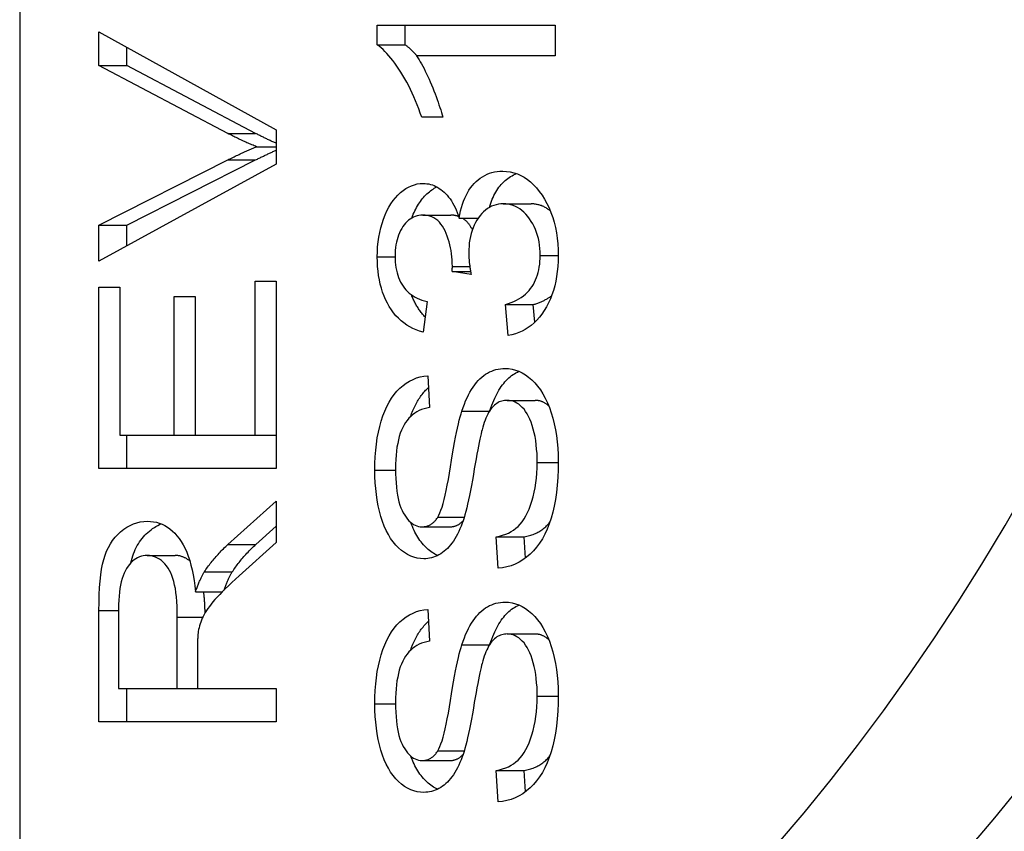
# Model space of a CAD drawing. Header units: inches. Extents: x 3.2 to 50.2, y 2.5 to 32.1.
# Tile 19 of 34: x 32.36 to 32.556, y 16.838 to 17. Entities that reach past the tile are written whole.
import ezdxf

# ---------------------------------------------------------------- set-up
doc = ezdxf.new("R2010")
doc.units = ezdxf.units.IN
doc.header["$MEASUREMENT"] = 0
doc.layers.add('Visible Edges(ANSI)', color=7, linetype='Continuous', lineweight=25)
doc.layers.add('Visible Tangent Edges(ANSI)', color=7, linetype='Continuous', lineweight=25)

msp = doc.modelspace()

# ---------------------------------------------------------------- linework, layer by layer
at = {"layer": 'Visible Edges(ANSI)'}
for p, q in [((32.35989, 20.05532), (32.35989, 14.34732)), ((32.4312, 16.99859), (32.46669, 16.99859)), ((32.4312, 16.99463), (32.4312, 16.99859)), ((32.43677, 16.99463), (32.43677, 16.99859)), ((32.46669, 16.99859), (32.46669, 16.99246)), ((32.3757, 16.99726), (32.41105, 16.97767)), ((32.3757, 16.99051), (32.3757, 16.99726)), ((32.4312, 16.99463), (32.43677, 16.99463)), ((32.38126, 16.99051), (32.38126, 16.99417)), ((32.46669, 16.99246), (32.43904, 16.99246)), ((32.3757, 16.99051), (32.38126, 16.99051)), ((32.40138, 16.97698), (32.3757, 16.99051)), ((32.40694, 16.97698), (32.38126, 16.99051)), ((32.44427, 16.98019), (32.44007, 16.98019)), ((32.41105, 16.97767), (32.41105, 16.97085)), ((32.40714, 16.97432), (32.41105, 16.97432)), ((32.3757, 16.95869), (32.40138, 16.97169)), ((32.41105, 16.97085), (32.3757, 16.95153)), ((32.38126, 16.95869), (32.40694, 16.97169)), ((32.45632, 16.96292), (32.46188, 16.96292)), ((32.44028, 16.96067), (32.44585, 16.96067)), ((32.44753, 16.9601), (32.45134, 16.9601)), ((32.3757, 16.95869), (32.38126, 16.95869)), ((32.3757, 16.95153), (32.3757, 16.95869)), ((32.38126, 16.95457), (32.38126, 16.95869)), ((32.44613, 16.94947), (32.44981, 16.94947)), ((32.44993, 16.94882), (32.44613, 16.94947)), ((32.40687, 16.94749), (32.41105, 16.94749)), ((32.40687, 16.91677), (32.40687, 16.94749)), ((32.41105, 16.94749), (32.41105, 16.91014)), ((32.3757, 16.94634), (32.37987, 16.94634)), ((32.3757, 16.91014), (32.3757, 16.94634)), ((32.37987, 16.94634), (32.37987, 16.91677)), ((32.39068, 16.94448), (32.39486, 16.94448)), ((32.39068, 16.91677), (32.39068, 16.94448)), ((32.39486, 16.94448), (32.39486, 16.91677)), ((32.44114, 16.94345), (32.44036, 16.93731)), ((32.45675, 16.94284), (32.46231, 16.94284)), ((32.45731, 16.9367), (32.45675, 16.94284)), ((32.46264, 16.93933), (32.46231, 16.94284)), ((32.44128, 16.92862), (32.44163, 16.9223)), ((32.4571, 16.92374), (32.46266, 16.92374)), ((32.37987, 16.91677), (32.39068, 16.91677)), ((32.38126, 16.91014), (32.38126, 16.91677)), ((32.39068, 16.91677), (32.39486, 16.91677)), ((32.39486, 16.91677), (32.40687, 16.91677)), ((32.40687, 16.91677), (32.41105, 16.91677)), ((32.41105, 16.91014), (32.3757, 16.91014)), ((32.40143, 16.89501), (32.41105, 16.90366)), ((32.41105, 16.90366), (32.41105, 16.89539)), ((32.407, 16.89501), (32.41105, 16.89865)), ((32.44015, 16.89852), (32.44571, 16.89852)), ((32.45494, 16.89653), (32.46051, 16.89653)), ((32.45532, 16.89028), (32.45494, 16.89653)), ((32.46077, 16.89228), (32.46051, 16.89653)), ((32.41105, 16.89539), (32.40369, 16.88876)), ((32.38534, 16.8928), (32.39091, 16.8928)), ((32.39672, 16.88952), (32.40228, 16.88952)), ((32.39496, 16.88556), (32.40032, 16.88556)), ((32.3757, 16.85964), (32.3757, 16.88182)), ((32.3796, 16.88209), (32.3796, 16.86628)), ((32.3913, 16.86628), (32.3913, 16.88049)), ((32.44128, 16.88201), (32.44163, 16.87569)), ((32.4571, 16.87714), (32.46266, 16.87714)), ((32.39534, 16.87394), (32.39534, 16.86628)), ((32.3796, 16.86628), (32.3913, 16.86628)), ((32.38126, 16.85964), (32.38126, 16.86628)), ((32.3913, 16.86628), (32.39534, 16.86628)), ((32.39534, 16.86628), (32.41105, 16.86628)), ((32.41105, 16.86628), (32.41105, 16.85964)), ((32.41105, 16.85964), (32.3757, 16.85964)), ((32.44015, 16.85191), (32.44571, 16.85191)), ((32.45494, 16.84993), (32.46051, 16.84993)), ((32.45532, 16.84368), (32.45494, 16.84993)), ((32.46077, 16.84567), (32.46051, 16.84993))]:
    msp.add_line(p, q, dxfattribs=at)
at = {"layer": 'Visible Edges(ANSI)', "flags": 128}
for points in [[(32.44007, 16.98019), (32.43978, 16.98103), (32.43948, 16.98186), (32.43917, 16.98268), (32.43885, 16.98347), (32.43852, 16.98425), (32.43818, 16.98501), (32.43783, 16.98575), (32.43747, 16.98647), (32.4371, 16.98717), (32.43672, 16.98786), (32.43633, 16.98853), (32.43593, 16.98918), (32.43552, 16.98981), (32.43512, 16.9904), (32.43472, 16.99096), (32.43432, 16.9915), (32.43392, 16.992), (32.43353, 16.99247), (32.43313, 16.9929), (32.43274, 16.99331), (32.43235, 16.99369), (32.43197, 16.99403), (32.43158, 16.99435), (32.4312, 16.99463)], [(32.4391, 16.99246), (32.439, 16.99257), (32.43891, 16.99268), (32.43881, 16.99279), (32.43871, 16.9929), (32.43861, 16.993), (32.43851, 16.99311), (32.43841, 16.99321), (32.43832, 16.99331), (32.43822, 16.9934), (32.43812, 16.9935), (32.43802, 16.99359), (32.43793, 16.99368), (32.43783, 16.99377), (32.43773, 16.99386), (32.43763, 16.99395), (32.43754, 16.99403), (32.43744, 16.99411), (32.43734, 16.99419), (32.43725, 16.99427), (32.43715, 16.99435), (32.43706, 16.99442), (32.43696, 16.99449), (32.43686, 16.99456), (32.43677, 16.99463)], [(32.43904, 16.99246), (32.43929, 16.99208), (32.43954, 16.99168), (32.43978, 16.99126), (32.44003, 16.99083), (32.44028, 16.99037), (32.44053, 16.9899), (32.44078, 16.9894), (32.44102, 16.98889), (32.44127, 16.98836), (32.44152, 16.98781), (32.44177, 16.98724), (32.44202, 16.98665), (32.44226, 16.98605), (32.4425, 16.98547), (32.44272, 16.98489), (32.44293, 16.98433), (32.44314, 16.98377), (32.44333, 16.98323), (32.44351, 16.9827), (32.44368, 16.98217), (32.44385, 16.98166), (32.444, 16.98116), (32.44414, 16.98067), (32.44427, 16.98019)], [(32.40714, 16.97432), (32.4069, 16.97441), (32.40666, 16.97451), (32.40642, 16.97461), (32.40618, 16.97471), (32.40594, 16.97481), (32.4057, 16.97491), (32.40546, 16.97502), (32.40522, 16.97512), (32.40498, 16.97523), (32.40474, 16.97534), (32.4045, 16.97544), (32.40426, 16.97556), (32.40402, 16.97567), (32.40378, 16.97578), (32.40354, 16.97589), (32.4033, 16.97601), (32.40306, 16.97613), (32.40282, 16.97625), (32.40258, 16.97637), (32.40234, 16.97649), (32.4021, 16.97661), (32.40186, 16.97673), (32.40162, 16.97686), (32.40138, 16.97698)], [(32.41105, 16.97501), (32.41088, 16.97508), (32.41071, 16.97516), (32.41054, 16.97523), (32.41037, 16.97531), (32.4102, 16.97539), (32.41002, 16.97546), (32.40985, 16.97554), (32.40968, 16.97562), (32.40951, 16.9757), (32.40934, 16.97578), (32.40917, 16.97587), (32.409, 16.97595), (32.40883, 16.97603), (32.40866, 16.97611), (32.40848, 16.9762), (32.40831, 16.97628), (32.40814, 16.97637), (32.40797, 16.97645), (32.4078, 16.97654), (32.40763, 16.97663), (32.40746, 16.97672), (32.40729, 16.9768), (32.40712, 16.97689), (32.40694, 16.97698)], [(32.40138, 16.97169), (32.40163, 16.97182), (32.40189, 16.97194), (32.40214, 16.97207), (32.40239, 16.97219), (32.40264, 16.97232), (32.40289, 16.97244), (32.40314, 16.97256), (32.40338, 16.97267), (32.40363, 16.97279), (32.40387, 16.9729), (32.40411, 16.97302), (32.40435, 16.97313), (32.40459, 16.97323), (32.40483, 16.97334), (32.40507, 16.97345), (32.40531, 16.97355), (32.40554, 16.97365), (32.40577, 16.97375), (32.406, 16.97385), (32.40624, 16.97395), (32.40646, 16.97404), (32.40669, 16.97414), (32.40692, 16.97423), (32.40714, 16.97432)], [(32.40694, 16.97169), (32.40712, 16.97178), (32.4073, 16.97187), (32.40748, 16.97196), (32.40765, 16.97204), (32.40783, 16.97213), (32.40801, 16.97222), (32.40818, 16.9723), (32.40835, 16.97239), (32.40853, 16.97247), (32.4087, 16.97255), (32.40887, 16.97264), (32.40904, 16.97272), (32.40921, 16.9728), (32.40938, 16.97288), (32.40955, 16.97296), (32.40972, 16.97303), (32.40989, 16.97311), (32.41006, 16.97319), (32.41023, 16.97326), (32.41039, 16.97334), (32.41056, 16.97341), (32.41072, 16.97348), (32.41089, 16.97356), (32.41105, 16.97363)], [(32.44753, 16.9601), (32.44766, 16.96083), (32.44782, 16.96153), (32.44799, 16.9622), (32.44819, 16.96285), (32.44841, 16.96347), (32.44865, 16.96406), (32.44891, 16.96462), (32.44919, 16.96515), (32.44949, 16.96565), (32.44982, 16.96613), (32.45017, 16.96658), (32.45053, 16.967), (32.45092, 16.96739), (32.45133, 16.96774), (32.45175, 16.96807), (32.45218, 16.96835), (32.45263, 16.96861), (32.4531, 16.96883), (32.45358, 16.96902), (32.45408, 16.96917), (32.45459, 16.96929), (32.45513, 16.96937), (32.45567, 16.96942), (32.45623, 16.96944)], [(32.45356, 16.96222), (32.45369, 16.96264), (32.45382, 16.96305), (32.45397, 16.96345), (32.45412, 16.96384), (32.45429, 16.96422), (32.45446, 16.96458), (32.45464, 16.96494), (32.45483, 16.96528), (32.45503, 16.9656), (32.45524, 16.96592), (32.45546, 16.96623), (32.45568, 16.96652), (32.45592, 16.9668), (32.45617, 16.96707), (32.45642, 16.96732), (32.45668, 16.96756), (32.45695, 16.96779), (32.45722, 16.968), (32.4575, 16.9682), (32.45779, 16.96838), (32.45808, 16.96855), (32.45838, 16.9687), (32.45869, 16.96884), (32.459, 16.96896)], [(32.45623, 16.96944), (32.45699, 16.96941), (32.45773, 16.96931), (32.45845, 16.96914), (32.45915, 16.96891), (32.45983, 16.96861), (32.4605, 16.96824), (32.46114, 16.96781), (32.46176, 16.96731), (32.46237, 16.96675), (32.46295, 16.96612), (32.46352, 16.96542), (32.46406, 16.96466), (32.46458, 16.96384), (32.46505, 16.96299), (32.46547, 16.96211), (32.46585, 16.96119), (32.46619, 16.96024), (32.46648, 16.95925), (32.46672, 16.95823), (32.46693, 16.95717), (32.46708, 16.95608), (32.46719, 16.95495), (32.46726, 16.95379), (32.46728, 16.95259)], [(32.4312, 16.95237), (32.43122, 16.95338), (32.43128, 16.95436), (32.43137, 16.95534), (32.43151, 16.95629), (32.43168, 16.95722), (32.4319, 16.95813), (32.43215, 16.95902), (32.43244, 16.95989), (32.43276, 16.96073), (32.43312, 16.96152), (32.4335, 16.96225), (32.4339, 16.96294), (32.43434, 16.96357), (32.43481, 16.96415), (32.4353, 16.96469), (32.43582, 16.96517), (32.43636, 16.9656), (32.43691, 16.96597), (32.43746, 16.96629), (32.43803, 16.96654), (32.4386, 16.96674), (32.43918, 16.96689), (32.43977, 16.96697), (32.44036, 16.967)], [(32.44036, 16.967), (32.44074, 16.96699), (32.44111, 16.96695), (32.44148, 16.96689), (32.44184, 16.96681), (32.4422, 16.9667), (32.44255, 16.96657), (32.4429, 16.96641), (32.44324, 16.96623), (32.44357, 16.96602), (32.4439, 16.9658), (32.44422, 16.96554), (32.44454, 16.96527), (32.44485, 16.96496), (32.44515, 16.96464), (32.44543, 16.96429), (32.44571, 16.96392), (32.44598, 16.96353), (32.44623, 16.96311), (32.44647, 16.96267), (32.44671, 16.9622), (32.44693, 16.96171), (32.44714, 16.9612), (32.44734, 16.96066), (32.44753, 16.9601)], [(32.43808, 16.9601), (32.43823, 16.96048), (32.43838, 16.96084), (32.43854, 16.9612), (32.4387, 16.96155), (32.43887, 16.96189), (32.43905, 16.96222), (32.43923, 16.96253), (32.43941, 16.96284), (32.4396, 16.96314), (32.4398, 16.96342), (32.44001, 16.9637), (32.44022, 16.96397), (32.44043, 16.96422), (32.44065, 16.96447), (32.44088, 16.9647), (32.44111, 16.96492), (32.44135, 16.96514), (32.44159, 16.96534), (32.44184, 16.96553), (32.44209, 16.96571), (32.44233, 16.96588), (32.44258, 16.96604), (32.44283, 16.96618), (32.44309, 16.96631)], [(32.45632, 16.96292), (32.45582, 16.9629), (32.45535, 16.96285), (32.45489, 16.96275), (32.45444, 16.96261), (32.454, 16.96244), (32.45359, 16.96223), (32.45318, 16.96198), (32.45279, 16.96169), (32.45242, 16.96137), (32.45206, 16.961), (32.45171, 16.9606), (32.45138, 16.96016), (32.45107, 16.95969), (32.45079, 16.9592), (32.45053, 16.95868), (32.45031, 16.95815), (32.4501, 16.9576), (32.44993, 16.95702), (32.44978, 16.95642), (32.44966, 16.95581), (32.44956, 16.95517), (32.4495, 16.95451), (32.44946, 16.95383), (32.44944, 16.95313)], [(32.4637, 16.95263), (32.46368, 16.95335), (32.46364, 16.95404), (32.46357, 16.95472), (32.46346, 16.95538), (32.46333, 16.95601), (32.46317, 16.95663), (32.46297, 16.95723), (32.46275, 16.95782), (32.4625, 16.95838), (32.46222, 16.95892), (32.46191, 16.95944), (32.46157, 16.95995), (32.46121, 16.96042), (32.46083, 16.96086), (32.46044, 16.96125), (32.46004, 16.9616), (32.45962, 16.96191), (32.45919, 16.96218), (32.45875, 16.96241), (32.45829, 16.96259), (32.45782, 16.96274), (32.45733, 16.96284), (32.45683, 16.9629), (32.45632, 16.96292)], [(32.46573, 16.9615), (32.46559, 16.96162), (32.46545, 16.96173), (32.4653, 16.96183), (32.46515, 16.96193), (32.46501, 16.96203), (32.46486, 16.96212), (32.46471, 16.96221), (32.46455, 16.96229), (32.4644, 16.96237), (32.46424, 16.96244), (32.46409, 16.9625), (32.46393, 16.96257), (32.46376, 16.96262), (32.4636, 16.96267), (32.46344, 16.96272), (32.46327, 16.96276), (32.4631, 16.9628), (32.46293, 16.96283), (32.46276, 16.96286), (32.46259, 16.96288), (32.46242, 16.9629), (32.46224, 16.96291), (32.46206, 16.96292), (32.46188, 16.96292)], [(32.44028, 16.96067), (32.43989, 16.96066), (32.43951, 16.96061), (32.43913, 16.96053), (32.43878, 16.96042), (32.43843, 16.96028), (32.43809, 16.9601), (32.43777, 16.9599), (32.43745, 16.95966), (32.43715, 16.95939), (32.43686, 16.95909), (32.43659, 16.95875), (32.43632, 16.95839), (32.43607, 16.958), (32.43584, 16.95759), (32.43564, 16.95716), (32.43545, 16.95671), (32.43529, 16.95625), (32.43515, 16.95577), (32.43503, 16.95527), (32.43493, 16.95475), (32.43485, 16.95421), (32.4348, 16.95365), (32.43477, 16.95307), (32.43476, 16.95248)], [(32.44618, 16.95046), (32.44617, 16.95111), (32.44614, 16.95175), (32.44609, 16.95237), (32.44602, 16.95299), (32.44593, 16.9536), (32.44582, 16.95419), (32.44569, 16.95477), (32.44554, 16.95535), (32.44536, 16.95591), (32.44517, 16.95646), (32.44496, 16.957), (32.44473, 16.95753), (32.44447, 16.95803), (32.4442, 16.95849), (32.4439, 16.9589), (32.44359, 16.95928), (32.44325, 16.9596), (32.44289, 16.95989), (32.44251, 16.96013), (32.4421, 16.96032), (32.44168, 16.96048), (32.44124, 16.96059), (32.44077, 16.96065), (32.44028, 16.96067)], [(32.44742, 16.96042), (32.44736, 16.96044), (32.4473, 16.96046), (32.44724, 16.96048), (32.44718, 16.9605), (32.44712, 16.96051), (32.44705, 16.96053), (32.44699, 16.96055), (32.44693, 16.96056), (32.44686, 16.96057), (32.4468, 16.96059), (32.44673, 16.9606), (32.44667, 16.96061), (32.4466, 16.96062), (32.44654, 16.96063), (32.44647, 16.96064), (32.4464, 16.96065), (32.44633, 16.96065), (32.44627, 16.96066), (32.4462, 16.96066), (32.44613, 16.96067), (32.44606, 16.96067), (32.44599, 16.96067), (32.44592, 16.96067), (32.44585, 16.96067)], [(32.45017, 16.95779), (32.4501, 16.95792), (32.45003, 16.95805), (32.44996, 16.95817), (32.44989, 16.9583), (32.44981, 16.95842), (32.44974, 16.95853), (32.44966, 16.95865), (32.44958, 16.95876), (32.4495, 16.95886), (32.44942, 16.95897), (32.44934, 16.95907), (32.44925, 16.95917), (32.44917, 16.95926), (32.44908, 16.95935), (32.44899, 16.95944), (32.4489, 16.95953), (32.44881, 16.95961), (32.44871, 16.95969), (32.44862, 16.95977), (32.44852, 16.95984), (32.44842, 16.95991), (32.44832, 16.95998), (32.44822, 16.96004), (32.44812, 16.9601)], [(32.44944, 16.95313), (32.44944, 16.95298), (32.44945, 16.95284), (32.44945, 16.95269), (32.44946, 16.95253), (32.44946, 16.95238), (32.44947, 16.95222), (32.44948, 16.95205), (32.4495, 16.95189), (32.44951, 16.95172), (32.44953, 16.95155), (32.44955, 16.95137), (32.44956, 16.95119), (32.44959, 16.95101), (32.44961, 16.95083), (32.44963, 16.95064), (32.44966, 16.95045), (32.44969, 16.95026), (32.44972, 16.95006), (32.44975, 16.94986), (32.44978, 16.94966), (32.44981, 16.94946), (32.44985, 16.94925), (32.44989, 16.94904), (32.44993, 16.94882)], [(32.44036, 16.93731), (32.43965, 16.93752), (32.43896, 16.93777), (32.4383, 16.93806), (32.43767, 16.93839), (32.43707, 16.93876), (32.43649, 16.93917), (32.43594, 16.93961), (32.43542, 16.9401), (32.43492, 16.94062), (32.43445, 16.94119), (32.43401, 16.94179), (32.4336, 16.94244), (32.43322, 16.94312), (32.43287, 16.94382), (32.43255, 16.94455), (32.43227, 16.94531), (32.43202, 16.9461), (32.4318, 16.94691), (32.43162, 16.94775), (32.43147, 16.94862), (32.43135, 16.94952), (32.43127, 16.95044), (32.43122, 16.95139), (32.4312, 16.95237)], [(32.43476, 16.95248), (32.43477, 16.95189), (32.4348, 16.95132), (32.43486, 16.95076), (32.43493, 16.95022), (32.43503, 16.9497), (32.43515, 16.9492), (32.4353, 16.94871), (32.43546, 16.94824), (32.43565, 16.94778), (32.43586, 16.94734), (32.43609, 16.94692), (32.43635, 16.94652), (32.43662, 16.94613), (32.43692, 16.94577), (32.43724, 16.94543), (32.43759, 16.94512), (32.43795, 16.94483), (32.43834, 16.94456), (32.43875, 16.94431), (32.43919, 16.94409), (32.43964, 16.9439), (32.44012, 16.94372), (32.44062, 16.94357), (32.44114, 16.94345)], [(32.45675, 16.94284), (32.45735, 16.94303), (32.45792, 16.94323), (32.45846, 16.94346), (32.45898, 16.94371), (32.45946, 16.94398), (32.45992, 16.94427), (32.46035, 16.94458), (32.46075, 16.94491), (32.46112, 16.94526), (32.46147, 16.94564), (32.46178, 16.94603), (32.46207, 16.94644), (32.46233, 16.94687), (32.46257, 16.94732), (32.46278, 16.94778), (32.46297, 16.94825), (32.46314, 16.94875), (32.46329, 16.94925), (32.46342, 16.94978), (32.46352, 16.95032), (32.4636, 16.95087), (32.46365, 16.95144), (32.46369, 16.95203), (32.4637, 16.95263)], [(32.46728, 16.95259), (32.46726, 16.95151), (32.46721, 16.95046), (32.46711, 16.94944), (32.46697, 16.94845), (32.4668, 16.94749), (32.46659, 16.94656), (32.46634, 16.94567), (32.46605, 16.9448), (32.46572, 16.94397), (32.46536, 16.94317), (32.46495, 16.9424), (32.46451, 16.94166), (32.46403, 16.94096), (32.46354, 16.94031), (32.46302, 16.93972), (32.46247, 16.93918), (32.46191, 16.93868), (32.46132, 16.93825), (32.46071, 16.93786), (32.46008, 16.93752), (32.45942, 16.93724), (32.45874, 16.93701), (32.45804, 16.93683), (32.45731, 16.9367)], [(32.44613, 16.94947), (32.44613, 16.94952), (32.44614, 16.94957), (32.44614, 16.94963), (32.44615, 16.94968), (32.44615, 16.94973), (32.44615, 16.94977), (32.44616, 16.94982), (32.44616, 16.94987), (32.44616, 16.94991), (32.44616, 16.94996), (32.44617, 16.95), (32.44617, 16.95004), (32.44617, 16.95008), (32.44617, 16.95012), (32.44618, 16.95016), (32.44618, 16.9502), (32.44618, 16.95023), (32.44618, 16.95027), (32.44618, 16.9503), (32.44618, 16.95034), (32.44618, 16.95037), (32.44618, 16.9504), (32.44618, 16.95043), (32.44618, 16.95046)], [(32.44075, 16.94034), (32.44061, 16.94049), (32.44047, 16.94064), (32.44033, 16.9408), (32.4402, 16.94096), (32.44007, 16.94112), (32.43994, 16.94129), (32.43982, 16.94146), (32.43969, 16.94163), (32.43957, 16.94181), (32.43945, 16.94199), (32.43933, 16.94217), (32.43921, 16.94236), (32.4391, 16.94255), (32.43899, 16.94274), (32.43888, 16.94293), (32.43878, 16.94313), (32.43868, 16.94332), (32.43858, 16.94352), (32.43848, 16.94372), (32.43838, 16.94393), (32.43829, 16.94414), (32.4382, 16.94434), (32.43812, 16.94455), (32.43803, 16.94477)], [(32.46231, 16.94284), (32.4625, 16.94289), (32.46268, 16.94295), (32.46285, 16.94301), (32.46303, 16.94306), (32.4632, 16.94313), (32.46337, 16.94319), (32.46354, 16.94325), (32.4637, 16.94332), (32.46386, 16.94339), (32.46402, 16.94346), (32.46418, 16.94353), (32.46433, 16.94361), (32.46449, 16.94368), (32.46464, 16.94376), (32.46478, 16.94384), (32.46493, 16.94392), (32.46507, 16.944), (32.46521, 16.94409), (32.46534, 16.94417), (32.46548, 16.94426), (32.46561, 16.94435), (32.46574, 16.94445), (32.46586, 16.94454), (32.46599, 16.94463)], [(32.44807, 16.92161), (32.44831, 16.92232), (32.44857, 16.923), (32.44883, 16.92364), (32.44911, 16.92426), (32.44939, 16.92484), (32.44969, 16.92539), (32.44999, 16.92591), (32.45031, 16.9264), (32.45064, 16.92685), (32.45097, 16.92728), (32.45132, 16.92767), (32.45168, 16.92803), (32.45205, 16.92836), (32.45243, 16.92867), (32.45281, 16.92894), (32.45321, 16.92919), (32.45361, 16.9294), (32.45402, 16.92959), (32.45445, 16.92975), (32.45488, 16.92988), (32.45532, 16.92998), (32.45577, 16.93005), (32.45623, 16.93009), (32.45669, 16.93011)], [(32.45368, 16.92174), (32.45386, 16.92225), (32.45404, 16.92275), (32.45423, 16.92323), (32.45442, 16.9237), (32.45462, 16.92415), (32.45483, 16.92458), (32.45504, 16.92499), (32.45526, 16.92539), (32.45548, 16.92577), (32.45571, 16.92614), (32.45594, 16.92649), (32.45618, 16.92682), (32.45642, 16.92713), (32.45667, 16.92743), (32.45693, 16.92771), (32.45719, 16.92798), (32.45745, 16.92822), (32.45773, 16.92846), (32.458, 16.92867), (32.45828, 16.92888), (32.45857, 16.92906), (32.45886, 16.92923), (32.45915, 16.92939), (32.45945, 16.92953)], [(32.45669, 16.93011), (32.45739, 16.93007), (32.45809, 16.92997), (32.45877, 16.92979), (32.45944, 16.92954), (32.4601, 16.92922), (32.46075, 16.92882), (32.46139, 16.92836), (32.46201, 16.92782), (32.46262, 16.92722), (32.46319, 16.92655), (32.46373, 16.92583), (32.46423, 16.92504), (32.4647, 16.92418), (32.46513, 16.92327), (32.46553, 16.92229), (32.4659, 16.92125), (32.46622, 16.92016), (32.4665, 16.91904), (32.46674, 16.91789), (32.46694, 16.9167), (32.46709, 16.91548), (32.4672, 16.91423), (32.46726, 16.91294), (32.46728, 16.91163)], [(32.43071, 16.9098), (32.43073, 16.91117), (32.43079, 16.9125), (32.43089, 16.91378), (32.43103, 16.91503), (32.43121, 16.91624), (32.43143, 16.9174), (32.43168, 16.91853), (32.43198, 16.91961), (32.43232, 16.92064), (32.43269, 16.92161), (32.4331, 16.92252), (32.43355, 16.92337), (32.43403, 16.92416), (32.43456, 16.92489), (32.43512, 16.92556), (32.43571, 16.92616), (32.43634, 16.92671), (32.43699, 16.92718), (32.43765, 16.92759), (32.43834, 16.92793), (32.43904, 16.92821), (32.43977, 16.92841), (32.44051, 16.92855), (32.44128, 16.92862)], [(32.43783, 16.9205), (32.43794, 16.9208), (32.43805, 16.9211), (32.43817, 16.9214), (32.43829, 16.92169), (32.43841, 16.92197), (32.43854, 16.92225), (32.43867, 16.92252), (32.4388, 16.92279), (32.43894, 16.92305), (32.43908, 16.92331), (32.43922, 16.92356), (32.43937, 16.9238), (32.43952, 16.92404), (32.43967, 16.92427), (32.43983, 16.9245), (32.43999, 16.92472), (32.44016, 16.92493), (32.44033, 16.92514), (32.4405, 16.92535), (32.44067, 16.92555), (32.44085, 16.92574), (32.44103, 16.92592), (32.44122, 16.92611), (32.44141, 16.92628)], [(32.4571, 16.92374), (32.45682, 16.92374), (32.45655, 16.92371), (32.45629, 16.92366), (32.45603, 16.92359), (32.45578, 16.92351), (32.45553, 16.92341), (32.45529, 16.92328), (32.45506, 16.92314), (32.45483, 16.92298), (32.45461, 16.92281), (32.4544, 16.92261), (32.45419, 16.92239), (32.45398, 16.92215), (32.45378, 16.92189), (32.45359, 16.9216), (32.4534, 16.92129), (32.45322, 16.92095), (32.45305, 16.92059), (32.45288, 16.9202), (32.45271, 16.91978), (32.45255, 16.91934), (32.4524, 16.91888), (32.45225, 16.91839), (32.45211, 16.91788)], [(32.46311, 16.91132), (32.46309, 16.91225), (32.46306, 16.91315), (32.46299, 16.91403), (32.46291, 16.91488), (32.4628, 16.9157), (32.46266, 16.9165), (32.4625, 16.91727), (32.46231, 16.91801), (32.4621, 16.91871), (32.46188, 16.91937), (32.46163, 16.91998), (32.46137, 16.92055), (32.46109, 16.92107), (32.46079, 16.92154), (32.46047, 16.92196), (32.46013, 16.92233), (32.45978, 16.92267), (32.45942, 16.92295), (32.45905, 16.92319), (32.45868, 16.92339), (32.45829, 16.92355), (32.4579, 16.92366), (32.4575, 16.92372), (32.4571, 16.92374)], [(32.46541, 16.92261), (32.4653, 16.9227), (32.46519, 16.92279), (32.46509, 16.92288), (32.46498, 16.92296), (32.46487, 16.92303), (32.46476, 16.92311), (32.46465, 16.92318), (32.46454, 16.92324), (32.46443, 16.9233), (32.46431, 16.92336), (32.4642, 16.92341), (32.46409, 16.92346), (32.46397, 16.92351), (32.46386, 16.92355), (32.46374, 16.92359), (32.46362, 16.92362), (32.46351, 16.92365), (32.46339, 16.92367), (32.46327, 16.9237), (32.46315, 16.92371), (32.46303, 16.92373), (32.46291, 16.92374), (32.46279, 16.92374), (32.46266, 16.92374)], [(32.44163, 16.9223), (32.44108, 16.9222), (32.44055, 16.92206), (32.44005, 16.92189), (32.43957, 16.92169), (32.43911, 16.92145), (32.43867, 16.92118), (32.43826, 16.92088), (32.43787, 16.92054), (32.43751, 16.92016), (32.43717, 16.91975), (32.43685, 16.91931), (32.43655, 16.91883), (32.43628, 16.91831), (32.43603, 16.91776), (32.4358, 16.91717), (32.4356, 16.91653), (32.43542, 16.91586), (32.43527, 16.91515), (32.43513, 16.9144), (32.43503, 16.91361), (32.43494, 16.91278), (32.43489, 16.91192), (32.43485, 16.91101), (32.43484, 16.91006)], [(32.4433, 16.90046), (32.4435, 16.90083), (32.44371, 16.90128), (32.44391, 16.90182), (32.44412, 16.90244), (32.44432, 16.90315), (32.44453, 16.90394), (32.44474, 16.90482), (32.44495, 16.90579), (32.44516, 16.90684), (32.44538, 16.90797), (32.44559, 16.90919), (32.44581, 16.9105), (32.44602, 16.91182), (32.44623, 16.91306), (32.44643, 16.91423), (32.44663, 16.91534), (32.44683, 16.91637), (32.44702, 16.91733), (32.4472, 16.91822), (32.44739, 16.91904), (32.44756, 16.91979), (32.44774, 16.92047), (32.44791, 16.92107), (32.44807, 16.92161)], [(32.45211, 16.91788), (32.45201, 16.91751), (32.45191, 16.91707), (32.45179, 16.91656), (32.45167, 16.91599), (32.45153, 16.91534), (32.45139, 16.91463), (32.45124, 16.91385), (32.45109, 16.91301), (32.45092, 16.91209), (32.45075, 16.91111), (32.45056, 16.91006), (32.45037, 16.90894), (32.45018, 16.90782), (32.44999, 16.90675), (32.44979, 16.90574), (32.44961, 16.90479), (32.44942, 16.90389), (32.44923, 16.90306), (32.44905, 16.90228), (32.44886, 16.90155), (32.44868, 16.90089), (32.4485, 16.90028), (32.44833, 16.89973), (32.44815, 16.89924)], [(32.44047, 16.89215), (32.4398, 16.89219), (32.43915, 16.89229), (32.4385, 16.89245), (32.43787, 16.89269), (32.43725, 16.89299), (32.43664, 16.89336), (32.43604, 16.8938), (32.43546, 16.89431), (32.4349, 16.89487), (32.43437, 16.89551), (32.43387, 16.8962), (32.43342, 16.89695), (32.43299, 16.89777), (32.4326, 16.89865), (32.43225, 16.89959), (32.43193, 16.90059), (32.43164, 16.90164), (32.4314, 16.90272), (32.43119, 16.90383), (32.43102, 16.90496), (32.43089, 16.90613), (32.43079, 16.90732), (32.43073, 16.90854), (32.43071, 16.9098)], [(32.43484, 16.91006), (32.43485, 16.90908), (32.43488, 16.90815), (32.43494, 16.90726), (32.43501, 16.90641), (32.43511, 16.90561), (32.43523, 16.90486), (32.43537, 16.90415), (32.43553, 16.90348), (32.43572, 16.90286), (32.43592, 16.90229), (32.43615, 16.90176), (32.4364, 16.90128), (32.43667, 16.90084), (32.43694, 16.90044), (32.43722, 16.90007), (32.43751, 16.89974), (32.43781, 16.89946), (32.43812, 16.89921), (32.43844, 16.899), (32.43876, 16.89882), (32.43909, 16.89869), (32.43944, 16.89859), (32.43979, 16.89854), (32.44015, 16.89852)], [(32.45494, 16.89653), (32.45559, 16.89667), (32.45621, 16.89684), (32.45681, 16.89704), (32.45737, 16.89728), (32.4579, 16.89756), (32.4584, 16.89787), (32.45887, 16.89822), (32.45931, 16.89861), (32.45972, 16.89904), (32.46011, 16.89953), (32.46049, 16.90008), (32.46084, 16.90068), (32.46118, 16.90134), (32.46149, 16.90205), (32.46178, 16.90282), (32.46206, 16.90364), (32.4623, 16.90451), (32.46251, 16.9054), (32.4627, 16.90632), (32.46284, 16.90727), (32.46296, 16.90824), (32.46304, 16.90924), (32.46309, 16.91027), (32.46311, 16.91132)], [(32.46728, 16.91163), (32.46726, 16.90996), (32.4672, 16.90836), (32.46709, 16.90683), (32.46693, 16.90537), (32.46674, 16.90398), (32.46649, 16.90266), (32.46621, 16.90141), (32.46588, 16.90023), (32.46551, 16.89912), (32.46509, 16.89807), (32.46463, 16.89708), (32.46413, 16.89615), (32.46358, 16.89528), (32.46299, 16.89448), (32.46236, 16.89373), (32.46168, 16.89305), (32.46097, 16.89243), (32.46023, 16.8919), (32.45947, 16.89144), (32.45869, 16.89105), (32.45788, 16.89074), (32.45705, 16.89051), (32.4562, 16.89036), (32.45532, 16.89028)], [(32.44015, 16.89852), (32.4403, 16.89852), (32.44046, 16.89853), (32.44061, 16.89855), (32.44077, 16.89857), (32.44091, 16.8986), (32.44106, 16.89864), (32.44121, 16.89868), (32.44135, 16.89873), (32.44149, 16.89879), (32.44162, 16.89885), (32.44176, 16.89892), (32.44189, 16.899), (32.44202, 16.89909), (32.44215, 16.89918), (32.44228, 16.89928), (32.4424, 16.89938), (32.44252, 16.89949), (32.44264, 16.89961), (32.44275, 16.89973), (32.44287, 16.89987), (32.44298, 16.9), (32.44309, 16.90015), (32.4432, 16.9003), (32.4433, 16.90046)], [(32.3757, 16.88182), (32.37571, 16.88344), (32.37576, 16.88496), (32.37583, 16.88638), (32.37594, 16.8877), (32.37607, 16.88892), (32.37623, 16.89004), (32.37643, 16.89106), (32.37665, 16.89198), (32.37691, 16.89283), (32.37722, 16.89364), (32.37757, 16.8944), (32.37797, 16.89512), (32.37842, 16.89579), (32.37891, 16.89642), (32.37944, 16.897), (32.38002, 16.89754), (32.38063, 16.89803), (32.38126, 16.89845), (32.3819, 16.89881), (32.38256, 16.8991), (32.38323, 16.89933), (32.38392, 16.89949), (32.38462, 16.89959), (32.38534, 16.89962)], [(32.38205, 16.89132), (32.38217, 16.89181), (32.3823, 16.89227), (32.38244, 16.89272), (32.3826, 16.89315), (32.38276, 16.89357), (32.38294, 16.89398), (32.38313, 16.89438), (32.38334, 16.89477), (32.38356, 16.89514), (32.38379, 16.8955), (32.38403, 16.89585), (32.38428, 16.89619), (32.38455, 16.89651), (32.38483, 16.89682), (32.38513, 16.89712), (32.38543, 16.89741), (32.38575, 16.89768), (32.38608, 16.89794), (32.3864, 16.89818), (32.38674, 16.8984), (32.38707, 16.8986), (32.38741, 16.89878), (32.38776, 16.89895), (32.38811, 16.8991)], [(32.38534, 16.89962), (32.38596, 16.8996), (32.38657, 16.89953), (32.38715, 16.89941), (32.38773, 16.89924), (32.38828, 16.89902), (32.38882, 16.89876), (32.38934, 16.89845), (32.38984, 16.89809), (32.39033, 16.89768), (32.3908, 16.89723), (32.39125, 16.89672), (32.39169, 16.89617), (32.39211, 16.89557), (32.3925, 16.89492), (32.39286, 16.89422), (32.3932, 16.89346), (32.39351, 16.89265), (32.39379, 16.89179), (32.39405, 16.89088), (32.39429, 16.88992), (32.3945, 16.88891), (32.39468, 16.88784), (32.39483, 16.88673), (32.39496, 16.88556)], [(32.44322, 16.89279), (32.44295, 16.89292), (32.44269, 16.89307), (32.44242, 16.89323), (32.44216, 16.8934), (32.4419, 16.89358), (32.44164, 16.89378), (32.44138, 16.89399), (32.44113, 16.89421), (32.44087, 16.89445), (32.44063, 16.8947), (32.44039, 16.89495), (32.44016, 16.89523), (32.43993, 16.89551), (32.43971, 16.8958), (32.4395, 16.89611), (32.4393, 16.89643), (32.4391, 16.89676), (32.4389, 16.8971), (32.43872, 16.89745), (32.43854, 16.89781), (32.43837, 16.89819), (32.4382, 16.89858), (32.43804, 16.89898), (32.43789, 16.89939)], [(32.44815, 16.89924), (32.44793, 16.89866), (32.44769, 16.8981), (32.44745, 16.89756), (32.4472, 16.89706), (32.44694, 16.89657), (32.44667, 16.89612), (32.44639, 16.89568), (32.4461, 16.89528), (32.44581, 16.8949), (32.4455, 16.89454), (32.44519, 16.89421), (32.44486, 16.89391), (32.44453, 16.89363), (32.44419, 16.89337), (32.44385, 16.89314), (32.4435, 16.89293), (32.44314, 16.89275), (32.44278, 16.89259), (32.44241, 16.89246), (32.44204, 16.89235), (32.44165, 16.89226), (32.44127, 16.8922), (32.44087, 16.89216), (32.44047, 16.89215)], [(32.44571, 16.89852), (32.44584, 16.89852), (32.44596, 16.89852), (32.44609, 16.89854), (32.44621, 16.89855), (32.44633, 16.89857), (32.44645, 16.89859), (32.44657, 16.89862), (32.44668, 16.89865), (32.44679, 16.89869), (32.44691, 16.89873), (32.44702, 16.89877), (32.44713, 16.89882), (32.44724, 16.89888), (32.44734, 16.89893), (32.44745, 16.899), (32.44755, 16.89906), (32.44765, 16.89913), (32.44776, 16.89921), (32.44786, 16.89929), (32.44795, 16.89937), (32.44805, 16.89946), (32.44814, 16.89955), (32.44824, 16.89964), (32.44833, 16.89974)], [(32.46051, 16.89653), (32.46078, 16.89658), (32.46105, 16.89664), (32.46131, 16.8967), (32.46156, 16.89677), (32.46182, 16.89685), (32.46206, 16.89693), (32.4623, 16.89701), (32.46254, 16.89711), (32.46277, 16.89721), (32.463, 16.89731), (32.46322, 16.89742), (32.46343, 16.89754), (32.46364, 16.89767), (32.46385, 16.8978), (32.46405, 16.89793), (32.46424, 16.89807), (32.46443, 16.89822), (32.46462, 16.89838), (32.4648, 16.89854), (32.46497, 16.8987), (32.46514, 16.89888), (32.46531, 16.89907), (32.46547, 16.89926), (32.46563, 16.89947)], [(32.39672, 16.88952), (32.39687, 16.88976), (32.39704, 16.89), (32.3972, 16.89024), (32.39737, 16.89048), (32.39754, 16.89072), (32.39772, 16.89095), (32.3979, 16.89119), (32.39808, 16.89142), (32.39826, 16.89165), (32.39845, 16.89188), (32.39864, 16.89211), (32.39884, 16.89234), (32.39904, 16.89257), (32.39924, 16.8928), (32.39944, 16.89302), (32.39965, 16.89325), (32.39986, 16.89347), (32.40008, 16.8937), (32.40029, 16.89392), (32.40051, 16.89414), (32.40074, 16.89436), (32.40097, 16.89458), (32.4012, 16.89479), (32.40143, 16.89501)], [(32.40228, 16.88952), (32.40244, 16.88976), (32.4026, 16.89), (32.40277, 16.89024), (32.40294, 16.89048), (32.40311, 16.89072), (32.40328, 16.89095), (32.40346, 16.89119), (32.40365, 16.89142), (32.40383, 16.89165), (32.40402, 16.89188), (32.40421, 16.89211), (32.40441, 16.89234), (32.4046, 16.89257), (32.4048, 16.8928), (32.40501, 16.89302), (32.40522, 16.89325), (32.40543, 16.89347), (32.40564, 16.8937), (32.40586, 16.89392), (32.40608, 16.89414), (32.40631, 16.89436), (32.40653, 16.89458), (32.40676, 16.89479), (32.407, 16.89501)], [(32.38534, 16.8928), (32.38493, 16.89278), (32.38453, 16.89273), (32.38415, 16.89264), (32.38377, 16.89251), (32.38341, 16.89235), (32.38306, 16.89216), (32.38272, 16.89192), (32.3824, 16.89166), (32.38208, 16.89135), (32.38178, 16.89101), (32.3815, 16.89064), (32.38122, 16.89023), (32.38096, 16.88978), (32.38073, 16.88929), (32.38051, 16.88875), (32.38032, 16.88818), (32.38015, 16.88756), (32.38001, 16.88691), (32.37988, 16.88621), (32.37978, 16.88547), (32.3797, 16.88469), (32.37965, 16.88386), (32.37961, 16.883), (32.3796, 16.88209)], [(32.3913, 16.88049), (32.39129, 16.88159), (32.39126, 16.88263), (32.39121, 16.88361), (32.39113, 16.88453), (32.39104, 16.88539), (32.39093, 16.88618), (32.39079, 16.88691), (32.39064, 16.88758), (32.39046, 16.8882), (32.39026, 16.88878), (32.39003, 16.88932), (32.38978, 16.88983), (32.3895, 16.89029), (32.38919, 16.89072), (32.38886, 16.89111), (32.38851, 16.89147), (32.38814, 16.89178), (32.38776, 16.89205), (32.38738, 16.89228), (32.38698, 16.89247), (32.38658, 16.89261), (32.38618, 16.89272), (32.38576, 16.89278), (32.38534, 16.8928)], [(32.39383, 16.89168), (32.39372, 16.89177), (32.3936, 16.89186), (32.39349, 16.89194), (32.39337, 16.89202), (32.39325, 16.8921), (32.39314, 16.89217), (32.39302, 16.89224), (32.3929, 16.8923), (32.39278, 16.89236), (32.39266, 16.89242), (32.39254, 16.89247), (32.39242, 16.89252), (32.3923, 16.89256), (32.39217, 16.89261), (32.39205, 16.89264), (32.39193, 16.89268), (32.3918, 16.8927), (32.39168, 16.89273), (32.39155, 16.89275), (32.39142, 16.89277), (32.3913, 16.89278), (32.39117, 16.89279), (32.39104, 16.8928), (32.39091, 16.8928)], [(32.39496, 16.88556), (32.39504, 16.88577), (32.39511, 16.88598), (32.39519, 16.88619), (32.39526, 16.88639), (32.39533, 16.88659), (32.39541, 16.88678), (32.39548, 16.88697), (32.39555, 16.88715), (32.39563, 16.88733), (32.3957, 16.88751), (32.39577, 16.88768), (32.39585, 16.88785), (32.39592, 16.88801), (32.39599, 16.88817), (32.39606, 16.88832), (32.39614, 16.88847), (32.39621, 16.88862), (32.39628, 16.88876), (32.39635, 16.8889), (32.39643, 16.88903), (32.3965, 16.88916), (32.39657, 16.88929), (32.39664, 16.88941), (32.39672, 16.88952)], [(32.40369, 16.88876), (32.40292, 16.88805), (32.4022, 16.88738), (32.40152, 16.88673), (32.40089, 16.88612), (32.4003, 16.88554), (32.39977, 16.88499), (32.39927, 16.88448), (32.39883, 16.884), (32.39843, 16.88354), (32.39805, 16.88309), (32.39771, 16.88265), (32.3974, 16.88222), (32.39711, 16.88181), (32.39686, 16.88141), (32.39665, 16.88102), (32.39646, 16.88064), (32.39629, 16.88027), (32.39614, 16.8799), (32.396, 16.87952), (32.39588, 16.87915), (32.39576, 16.87877), (32.39566, 16.87839), (32.39558, 16.87801), (32.3955, 16.87763)], [(32.40064, 16.88588), (32.40071, 16.88607), (32.40078, 16.88626), (32.40085, 16.88645), (32.40092, 16.88664), (32.40099, 16.88681), (32.40106, 16.88699), (32.40113, 16.88716), (32.40119, 16.88733), (32.40126, 16.8875), (32.40133, 16.88766), (32.4014, 16.88781), (32.40147, 16.88797), (32.40154, 16.88812), (32.40161, 16.88826), (32.40167, 16.88841), (32.40174, 16.88855), (32.40181, 16.88868), (32.40188, 16.88881), (32.40195, 16.88894), (32.40201, 16.88906), (32.40208, 16.88918), (32.40215, 16.8893), (32.40222, 16.88941), (32.40228, 16.88952)], [(32.39686, 16.8814), (32.39686, 16.8816), (32.39685, 16.88179), (32.39685, 16.88199), (32.39684, 16.88218), (32.39684, 16.88237), (32.39683, 16.88255), (32.39682, 16.88274), (32.39681, 16.88292), (32.3968, 16.8831), (32.39679, 16.88328), (32.39678, 16.88345), (32.39677, 16.88363), (32.39676, 16.8838), (32.39675, 16.88397), (32.39674, 16.88414), (32.39672, 16.88431), (32.39671, 16.88447), (32.39669, 16.88463), (32.39668, 16.88479), (32.39666, 16.88495), (32.39664, 16.8851), (32.39662, 16.88526), (32.39661, 16.88541), (32.39659, 16.88556)], [(32.44807, 16.875), (32.44831, 16.87571), (32.44857, 16.87639), (32.44883, 16.87703), (32.44911, 16.87765), (32.44939, 16.87823), (32.44969, 16.87878), (32.44999, 16.8793), (32.45031, 16.87979), (32.45064, 16.88024), (32.45097, 16.88067), (32.45132, 16.88106), (32.45168, 16.88142), (32.45205, 16.88176), (32.45243, 16.88206), (32.45281, 16.88233), (32.45321, 16.88258), (32.45361, 16.88279), (32.45402, 16.88298), (32.45445, 16.88314), (32.45488, 16.88327), (32.45532, 16.88337), (32.45577, 16.88344), (32.45623, 16.88349), (32.45669, 16.8835)], [(32.45368, 16.87513), (32.45386, 16.87564), (32.45404, 16.87614), (32.45423, 16.87662), (32.45442, 16.87709), (32.45462, 16.87754), (32.45483, 16.87797), (32.45504, 16.87838), (32.45526, 16.87878), (32.45548, 16.87916), (32.45571, 16.87953), (32.45594, 16.87988), (32.45618, 16.88021), (32.45642, 16.88052), (32.45667, 16.88082), (32.45693, 16.8811), (32.45719, 16.88137), (32.45745, 16.88162), (32.45773, 16.88185), (32.458, 16.88207), (32.45828, 16.88227), (32.45857, 16.88245), (32.45886, 16.88263), (32.45915, 16.88278), (32.45945, 16.88292)], [(32.45669, 16.8835), (32.45739, 16.88347), (32.45809, 16.88336), (32.45877, 16.88318), (32.45944, 16.88293), (32.4601, 16.88261), (32.46075, 16.88221), (32.46139, 16.88175), (32.46201, 16.88121), (32.46262, 16.88061), (32.46319, 16.87995), (32.46373, 16.87922), (32.46423, 16.87843), (32.4647, 16.87757), (32.46513, 16.87666), (32.46553, 16.87568), (32.4659, 16.87464), (32.46622, 16.87355), (32.4665, 16.87243), (32.46674, 16.87128), (32.46694, 16.87009), (32.46709, 16.86887), (32.4672, 16.86762), (32.46726, 16.86634), (32.46728, 16.86502)], [(32.43071, 16.86319), (32.43073, 16.86456), (32.43079, 16.86589), (32.43089, 16.86718), (32.43103, 16.86842), (32.43121, 16.86963), (32.43143, 16.8708), (32.43168, 16.87192), (32.43198, 16.873), (32.43232, 16.87403), (32.43269, 16.87501), (32.4331, 16.87592), (32.43355, 16.87677), (32.43403, 16.87755), (32.43456, 16.87828), (32.43512, 16.87895), (32.43571, 16.87956), (32.43634, 16.8801), (32.43699, 16.88057), (32.43765, 16.88098), (32.43834, 16.88132), (32.43904, 16.8816), (32.43977, 16.8818), (32.44051, 16.88194), (32.44128, 16.88201)], [(32.43783, 16.87389), (32.43794, 16.8742), (32.43805, 16.8745), (32.43817, 16.87479), (32.43829, 16.87508), (32.43841, 16.87536), (32.43854, 16.87564), (32.43867, 16.87591), (32.4388, 16.87618), (32.43894, 16.87644), (32.43908, 16.8767), (32.43922, 16.87695), (32.43937, 16.87719), (32.43952, 16.87743), (32.43967, 16.87766), (32.43983, 16.87789), (32.43999, 16.87811), (32.44016, 16.87833), (32.44033, 16.87853), (32.4405, 16.87874), (32.44067, 16.87894), (32.44085, 16.87913), (32.44103, 16.87932), (32.44122, 16.8795), (32.44141, 16.87967)], [(32.3955, 16.87763), (32.39549, 16.87753), (32.39548, 16.87743), (32.39546, 16.87732), (32.39545, 16.87721), (32.39544, 16.87709), (32.39543, 16.87697), (32.39542, 16.87685), (32.39541, 16.87671), (32.3954, 16.87658), (32.3954, 16.87643), (32.39539, 16.87629), (32.39538, 16.87614), (32.39537, 16.87598), (32.39537, 16.87582), (32.39536, 16.87565), (32.39536, 16.87548), (32.39535, 16.87531), (32.39535, 16.87512), (32.39535, 16.87494), (32.39535, 16.87475), (32.39534, 16.87455), (32.39534, 16.87435), (32.39534, 16.87415), (32.39534, 16.87394)], [(32.4571, 16.87714), (32.45682, 16.87713), (32.45655, 16.8771), (32.45629, 16.87705), (32.45603, 16.87699), (32.45578, 16.8769), (32.45553, 16.8768), (32.45529, 16.87668), (32.45506, 16.87654), (32.45483, 16.87638), (32.45461, 16.8762), (32.4544, 16.876), (32.45419, 16.87578), (32.45398, 16.87555), (32.45378, 16.87528), (32.45359, 16.87499), (32.4534, 16.87468), (32.45322, 16.87434), (32.45305, 16.87398), (32.45288, 16.87359), (32.45271, 16.87318), (32.45255, 16.87274), (32.4524, 16.87227), (32.45225, 16.87178), (32.45211, 16.87127)], [(32.46311, 16.86471), (32.46309, 16.86564), (32.46306, 16.86655), (32.46299, 16.86742), (32.46291, 16.86827), (32.4628, 16.86909), (32.46266, 16.86989), (32.4625, 16.87066), (32.46231, 16.8714), (32.4621, 16.87211), (32.46188, 16.87276), (32.46163, 16.87338), (32.46137, 16.87394), (32.46109, 16.87446), (32.46079, 16.87493), (32.46047, 16.87535), (32.46013, 16.87573), (32.45978, 16.87606), (32.45942, 16.87634), (32.45905, 16.87659), (32.45868, 16.87678), (32.45829, 16.87694), (32.4579, 16.87705), (32.4575, 16.87711), (32.4571, 16.87714)], [(32.46541, 16.876), (32.4653, 16.8761), (32.46519, 16.87618), (32.46509, 16.87627), (32.46498, 16.87635), (32.46487, 16.87643), (32.46476, 16.8765), (32.46465, 16.87657), (32.46454, 16.87663), (32.46443, 16.87669), (32.46431, 16.87675), (32.4642, 16.8768), (32.46409, 16.87685), (32.46397, 16.8769), (32.46386, 16.87694), (32.46374, 16.87698), (32.46362, 16.87701), (32.46351, 16.87704), (32.46339, 16.87707), (32.46327, 16.87709), (32.46315, 16.87711), (32.46303, 16.87712), (32.46291, 16.87713), (32.46279, 16.87713), (32.46266, 16.87714)], [(32.44163, 16.87569), (32.44108, 16.87559), (32.44055, 16.87545), (32.44005, 16.87529), (32.43957, 16.87508), (32.43911, 16.87485), (32.43867, 16.87457), (32.43826, 16.87427), (32.43787, 16.87393), (32.43751, 16.87355), (32.43717, 16.87314), (32.43685, 16.8727), (32.43655, 16.87222), (32.43628, 16.87171), (32.43603, 16.87115), (32.4358, 16.87056), (32.4356, 16.86993), (32.43542, 16.86925), (32.43527, 16.86854), (32.43513, 16.86779), (32.43503, 16.867), (32.43494, 16.86618), (32.43489, 16.86531), (32.43485, 16.8644), (32.43484, 16.86346)], [(32.4433, 16.85385), (32.4435, 16.85422), (32.44371, 16.85467), (32.44391, 16.85521), (32.44412, 16.85583), (32.44432, 16.85654), (32.44453, 16.85733), (32.44474, 16.85821), (32.44495, 16.85918), (32.44516, 16.86023), (32.44538, 16.86137), (32.44559, 16.86259), (32.44581, 16.86389), (32.44602, 16.86521), (32.44623, 16.86645), (32.44643, 16.86762), (32.44663, 16.86873), (32.44683, 16.86976), (32.44702, 16.87072), (32.4472, 16.87161), (32.44739, 16.87243), (32.44756, 16.87318), (32.44774, 16.87386), (32.44791, 16.87447), (32.44807, 16.875)], [(32.45211, 16.87127), (32.45201, 16.8709), (32.45191, 16.87046), (32.45179, 16.86995), (32.45167, 16.86938), (32.45153, 16.86873), (32.45139, 16.86802), (32.45124, 16.86725), (32.45109, 16.8664), (32.45092, 16.86548), (32.45075, 16.8645), (32.45056, 16.86345), (32.45037, 16.86233), (32.45018, 16.86121), (32.44999, 16.86014), (32.44979, 16.85913), (32.44961, 16.85818), (32.44942, 16.85728), (32.44923, 16.85645), (32.44905, 16.85567), (32.44886, 16.85495), (32.44868, 16.85428), (32.4485, 16.85367), (32.44833, 16.85312), (32.44815, 16.85263)], [(32.45494, 16.84993), (32.45559, 16.85006), (32.45621, 16.85023), (32.45681, 16.85043), (32.45737, 16.85067), (32.4579, 16.85095), (32.4584, 16.85127), (32.45887, 16.85162), (32.45931, 16.852), (32.45972, 16.85244), (32.46011, 16.85293), (32.46049, 16.85347), (32.46084, 16.85407), (32.46118, 16.85473), (32.46149, 16.85544), (32.46178, 16.85621), (32.46206, 16.85703), (32.4623, 16.8579), (32.46251, 16.85879), (32.4627, 16.85971), (32.46284, 16.86066), (32.46296, 16.86163), (32.46304, 16.86263), (32.46309, 16.86366), (32.46311, 16.86471)], [(32.46728, 16.86502), (32.46726, 16.86335), (32.4672, 16.86175), (32.46709, 16.86022), (32.46693, 16.85876), (32.46674, 16.85737), (32.46649, 16.85605), (32.46621, 16.8548), (32.46588, 16.85362), (32.46551, 16.85251), (32.46509, 16.85146), (32.46463, 16.85047), (32.46413, 16.84954), (32.46358, 16.84867), (32.46299, 16.84787), (32.46236, 16.84712), (32.46168, 16.84644), (32.46097, 16.84583), (32.46023, 16.84529), (32.45947, 16.84483), (32.45869, 16.84444), (32.45788, 16.84414), (32.45705, 16.84391), (32.4562, 16.84375), (32.45532, 16.84368)], [(32.44047, 16.84554), (32.4398, 16.84558), (32.43915, 16.84568), (32.4385, 16.84585), (32.43787, 16.84608), (32.43725, 16.84638), (32.43664, 16.84675), (32.43604, 16.84719), (32.43546, 16.8477), (32.4349, 16.84827), (32.43437, 16.8489), (32.43387, 16.84959), (32.43342, 16.85035), (32.43299, 16.85116), (32.4326, 16.85204), (32.43225, 16.85298), (32.43193, 16.85399), (32.43164, 16.85503), (32.4314, 16.85611), (32.43119, 16.85722), (32.43102, 16.85835), (32.43089, 16.85952), (32.43079, 16.86071), (32.43073, 16.86194), (32.43071, 16.86319)], [(32.43484, 16.86346), (32.43485, 16.86247), (32.43488, 16.86154), (32.43494, 16.86065), (32.43501, 16.8598), (32.43511, 16.859), (32.43523, 16.85825), (32.43537, 16.85754), (32.43553, 16.85688), (32.43572, 16.85626), (32.43592, 16.85568), (32.43615, 16.85515), (32.4364, 16.85467), (32.43667, 16.85423), (32.43694, 16.85383), (32.43722, 16.85346), (32.43751, 16.85314), (32.43781, 16.85285), (32.43812, 16.8526), (32.43844, 16.85239), (32.43876, 16.85222), (32.43909, 16.85208), (32.43944, 16.85198), (32.43979, 16.85193), (32.44015, 16.85191)], [(32.44015, 16.85191), (32.4403, 16.85191), (32.44046, 16.85192), (32.44061, 16.85194), (32.44077, 16.85196), (32.44091, 16.85199), (32.44106, 16.85203), (32.44121, 16.85207), (32.44135, 16.85212), (32.44149, 16.85218), (32.44162, 16.85225), (32.44176, 16.85232), (32.44189, 16.85239), (32.44202, 16.85248), (32.44215, 16.85257), (32.44228, 16.85267), (32.4424, 16.85277), (32.44252, 16.85288), (32.44264, 16.853), (32.44275, 16.85313), (32.44287, 16.85326), (32.44298, 16.8534), (32.44309, 16.85354), (32.4432, 16.85369), (32.4433, 16.85385)], [(32.44571, 16.85191), (32.44584, 16.85191), (32.44596, 16.85192), (32.44609, 16.85193), (32.44621, 16.85194), (32.44633, 16.85196), (32.44645, 16.85198), (32.44657, 16.85201), (32.44668, 16.85204), (32.44679, 16.85208), (32.44691, 16.85212), (32.44702, 16.85217), (32.44713, 16.85221), (32.44724, 16.85227), (32.44734, 16.85233), (32.44745, 16.85239), (32.44755, 16.85245), (32.44765, 16.85252), (32.44776, 16.8526), (32.44786, 16.85268), (32.44795, 16.85276), (32.44805, 16.85285), (32.44814, 16.85294), (32.44824, 16.85304), (32.44833, 16.85314)], [(32.46051, 16.84993), (32.46078, 16.84998), (32.46105, 16.85003), (32.46131, 16.8501), (32.46156, 16.85016), (32.46182, 16.85024), (32.46206, 16.85032), (32.4623, 16.85041), (32.46254, 16.8505), (32.46277, 16.8506), (32.463, 16.8507), (32.46322, 16.85082), (32.46343, 16.85093), (32.46364, 16.85106), (32.46385, 16.85119), (32.46405, 16.85132), (32.46424, 16.85147), (32.46443, 16.85161), (32.46462, 16.85177), (32.4648, 16.85193), (32.46497, 16.8521), (32.46514, 16.85227), (32.46531, 16.85246), (32.46547, 16.85265), (32.46563, 16.85286)], [(32.44322, 16.84618), (32.44295, 16.84631), (32.44269, 16.84646), (32.44242, 16.84662), (32.44216, 16.84679), (32.4419, 16.84697), (32.44164, 16.84717), (32.44138, 16.84738), (32.44113, 16.8476), (32.44087, 16.84784), (32.44063, 16.84809), (32.44039, 16.84835), (32.44016, 16.84862), (32.43993, 16.8489), (32.43971, 16.84919), (32.4395, 16.8495), (32.4393, 16.84982), (32.4391, 16.85015), (32.4389, 16.85049), (32.43872, 16.85084), (32.43854, 16.85121), (32.43837, 16.85158), (32.4382, 16.85197), (32.43804, 16.85237), (32.43789, 16.85278)], [(32.44815, 16.85263), (32.44793, 16.85205), (32.44769, 16.85149), (32.44745, 16.85096), (32.4472, 16.85045), (32.44694, 16.84996), (32.44667, 16.84951), (32.44639, 16.84908), (32.4461, 16.84867), (32.44581, 16.84829), (32.4455, 16.84793), (32.44519, 16.8476), (32.44486, 16.8473), (32.44453, 16.84702), (32.44419, 16.84676), (32.44385, 16.84653), (32.4435, 16.84632), (32.44314, 16.84614), (32.44278, 16.84598), (32.44241, 16.84585), (32.44204, 16.84574), (32.44165, 16.84565), (32.44127, 16.84559), (32.44087, 16.84556), (32.44047, 16.84554)]]:
    msp.add_lwpolyline(points, dxfattribs=at)
at = {"layer": 'Visible Edges(ANSI)'}
for centre, major_axis, start_param, end_param in [((32.33873, 17.20132), (0, -0.47244), 0.063357, 3.078236), ((32.29984, 17.20132), (0, 0.47244), 3.322306, 6.102472)]:
    msp.add_ellipse(centre, major_axis=major_axis, ratio=0.707107, start_param=start_param, end_param=end_param, dxfattribs=at)
at = {"layer": 'Visible Tangent Edges(ANSI)'}
for p, q in [((32.40138, 16.97698), (32.40694, 16.97698)), ((32.40138, 16.97169), (32.40694, 16.97169)), ((32.4312, 16.95237), (32.43476, 16.95237)), ((32.4637, 16.95263), (32.46728, 16.95263)), ((32.44618, 16.95046), (32.44966, 16.95046)), ((32.44807, 16.92161), (32.4536, 16.92161)), ((32.43071, 16.9098), (32.43484, 16.9098)), ((32.46311, 16.91132), (32.46728, 16.91132)), ((32.4433, 16.90046), (32.44856, 16.90046)), ((32.40143, 16.89501), (32.407, 16.89501)), ((32.3757, 16.88182), (32.3796, 16.88182)), ((32.3913, 16.88049), (32.39639, 16.88049)), ((32.44807, 16.875), (32.4536, 16.875)), ((32.46311, 16.86471), (32.46728, 16.86471)), ((32.43071, 16.86319), (32.43484, 16.86319)), ((32.4433, 16.85385), (32.44856, 16.85385))]:
    msp.add_line(p, q, dxfattribs=at)

doc.saveas('drawing.dxf')
